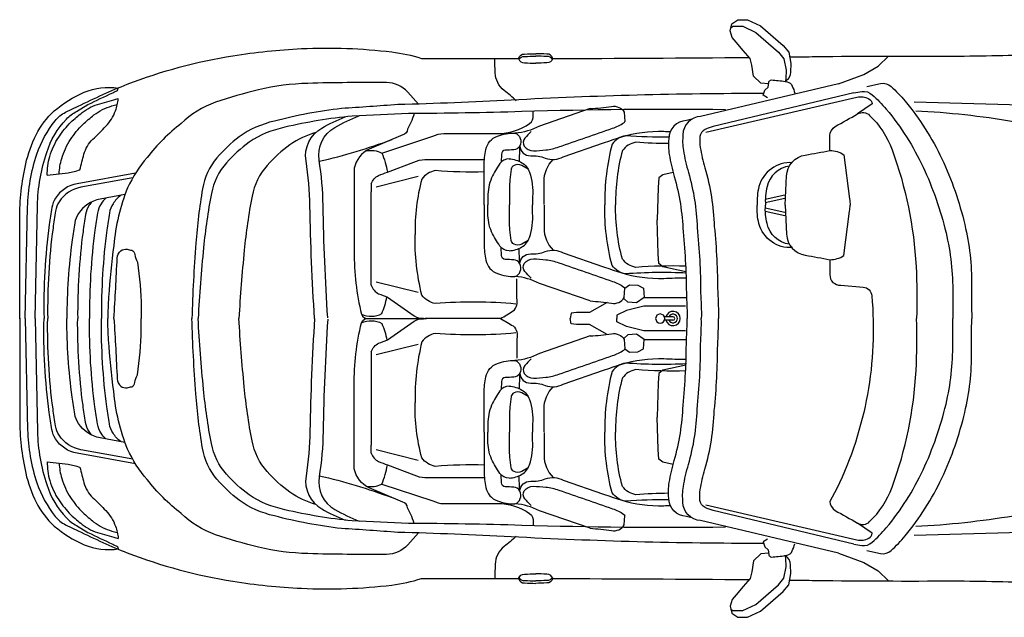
# Model space of a CAD drawing. Extents: x 149 to 250, y -977 to -912.
# Tile 119 of 156: x 200.28 to 203.6, y -927.62 to -925.61. Entities that reach past the tile are written whole.
import ezdxf

# ---------------------------------------------------------------- set-up
doc = ezdxf.new("R2010")
doc.units = 0
doc.header["$MEASUREMENT"] = 0
doc.layers.add('BOXTER', color=7, linetype='CONTINUOUS')
doc.layers.add('CARRERA911', color=7, linetype='CONTINUOUS')

# ---------------------------------------------------------------- blocks, each defined once
blk = doc.blocks.new('CAR1_TOP')
at = {"layer": 'BOXTER'}
for p, q in [((-1.8826, 0.7687), (-1.8798, 0.7766)), ((-0.5895, 0.5542), (-0.5899, 0.5278)), ((-0.8696, 0.4785), (-1.011, 0.4432)), ((-0.0589, 0.4742), (-0.0616, 0.4416)), ((-0.0453, 0.485), (-0.0589, 0.4742)), ((-0.0111, 0.4925), (-0.0453, 0.485)), ((-1.0274, 0.4539), (-1.0278, 0.4275)), ((-0.0616, 0.4416), (-0.0643, 0.3331)), ((-1.0278, 0.1391), (-1.0278, 0.4275)), ((-0.635, 0.411), (-0.635, 0.3836)), ((-0.5624, 0.411), (-0.5624, 0.3836)), ((-0.4841, 0.411), (-0.4841, 0.3836)), ((0.2992, 0.4031), (0.3653, 0.4178)), ((0.2992, 0.3918), (0.3653, 0.4065)), ((-0.635, 0.3562), (-0.635, 0.3836)), ((-0.5624, 0.3562), (-0.5624, 0.3836)), ((-0.4841, 0.3562), (-0.4841, 0.3836)), ((0.2992, 0.3734), (0.3653, 0.3587)), ((-0.0616, 0.2187), (-0.0643, 0.3331)), ((0.2992, 0.3621), (0.3653, 0.3474)), ((-0.5895, 0.213), (-0.5899, 0.2394)), ((-0.0589, 0.186), (-0.0616, 0.2187)), ((-0.0453, 0.1752), (-0.0589, 0.186)), ((0.0318, 0.1584), (-0.0453, 0.1752)), ((-1.0274, 0.1127), (-1.0278, 0.1391)), ((-0.8696, 0.0881), (-1.011, 0.1234)), ((-0.5925, 0.0007), (-0.846, 0.0007)), ((-0.0115, 0.0064), (-0.0405, 0.0064)), ((-0.0115, -0.005), (-0.0405, -0.005)), ((-0.8696, -0.0866), (-1.011, -0.122)), ((-1.0274, -0.1112), (-1.0278, -0.1377)), ((-1.0278, -0.1377), (-1.0278, -0.426)), ((0.0318, -0.157), (-0.0453, -0.1737)), ((-0.0589, -0.1846), (-0.0616, -0.2172)), ((-0.0453, -0.1737), (-0.0589, -0.1846)), ((-0.5895, -0.2115), (-0.5899, -0.2379)), ((-0.0616, -0.2172), (-0.0643, -0.3316)), ((-0.635, -0.3547), (-0.635, -0.3821)), ((-0.5624, -0.3547), (-0.5624, -0.3821)), ((-0.4841, -0.3547), (-0.4841, -0.3821)), ((-0.0616, -0.4401), (-0.0643, -0.3316)), ((-0.635, -0.4095), (-0.635, -0.3821)), ((-0.5624, -0.4095), (-0.5624, -0.3821)), ((-0.4841, -0.4095), (-0.4841, -0.3821)), ((-1.0274, -0.4524), (-1.0278, -0.426)), ((-0.8696, -0.477), (-1.011, -0.4417)), ((-0.0589, -0.4727), (-0.0616, -0.4401)), ((-0.0453, -0.4836), (-0.0589, -0.4727)), ((-0.0111, -0.491), (-0.0453, -0.4836)), ((-0.5895, -0.5527), (-0.5899, -0.5263)), ((-1.8826, -0.7673), (-1.8798, -0.7751))]:
    blk.add_line(p, q, dxfattribs=at)
for points in [[(0.3105, 0.791), (0.2848, 0.7932), (0.2599, 0.8168), (0.2537, 0.8541), (0.2487, 0.8765), (0.2251, 0.9039), (0.2014, 0.9313), (0.1877, 0.9475), (0.1815, 0.9698), (0.1865, 0.9935), (0.2064, 1.0072), (0.24, 1.0072), (0.2836, 0.986), (0.3595, 0.9201), (0.3782, 0.8977), (0.3857, 0.8591), (0.3844, 0.8305, -0.22161), (0.3679, 0.7988, -0.22161)], [(0.1837, 0.9803), (0.1902, 0.9848), (0.2238, 0.9848), (0.2674, 0.9636), (0.3434, 0.8977), (0.362, 0.8753), (0.3695, 0.8367), (0.3683, 0.8081, -0.062527), (0.3665, 0.7977, -0.062527)], [(-2.1927, 0.0007), (-2.1849, 0.3752, -0.076537), (-2.1534, 0.5545, -0.086757), (-2.092, 0.667, -0.10675), (-2.0573, 0.6954), (-2.0148, 0.7158, -0.003982), (-1.9314, 0.7551, -0.016266), (-1.8495, 0.7897, -0.052049), (-1.4937, 0.8857, -0.02824), (-1.2625, 0.9096, -0.041393), (-0.9586, 0.8986, -0.048157), (-0.8579, 0.8766), (-0.5317, 0.8766)], [(-0.5392, 0.7338, 0.024615), (-0.58, 0.7688, -0.223398), (-0.6103, 0.8284, 0.00021), (-0.6118, 0.8766, 0.00021)], [(-0.5317, 0.8766, -0.3707), (-0.511, 0.8914, 0.000614), (-0.4739, 0.8927)], [(-0.5317, 0.8766, 0.370699), (-0.511, 0.8619, -0.000614), (-0.4739, 0.8606)], [(-0.5302, 0.8726, -0.309042), (-0.511, 0.8833, 0.000614), (-0.4739, 0.8847)], [(-0.4161, 0.8766, 0.3707), (-0.4367, 0.8914, -0.000614), (-0.4739, 0.8927)], [(-0.4176, 0.8726, 0.309042), (-0.4367, 0.8833, -0.000614), (-0.4739, 0.8847)], [(-0.4161, 0.8766, -0.3707), (-0.4367, 0.8619, 0.000614), (-0.4739, 0.8606)], [(-0.4161, 0.8766, 0.002126), (0.2454, 0.8803)], [(0.3813, 0.8818, 0.000281), (0.4686, 0.8829, -0.004665), (0.9327, 0.8844, 0.006938), (1.2287, 0.8907, -0.055982), (1.4539, 0.8734, -0.021498), (1.594, 0.8404, -0.021353), (1.7042, 0.8042, -0.022762), (1.8875, 0.7255, -0.203444), (2.1378, 0.4392, -0.07526), (2.2116, 0.0007, -0.07526)], [(0.3068, 0.7441), (0.2925, 0.7529), (0.298, 0.7694), (0.309, 0.7803), (0.3112, 0.7957, -0.504918), (0.3255, 0.8033, -0.045684), (0.3726, 0.7979, -0.242065), (0.3902, 0.7836, -0.032414), (0.399, 0.7595, -0.143073)], [(-2.2116, -0.0007), (-2.2116, 0.3375, -0.055426), (-2.1912, 0.5216, -0.059428), (-2.1565, 0.6195, -0.097452), (-2.0951, 0.6997, -0.082707), (-1.9944, 0.7626, -0.136156), (-1.8794, 0.7768, 0.047635)], [(-2.1598, 0.0007), (-2.1518, 0.3809, -0.076537), (-2.1203, 0.5602, -0.119374), (-2.054, 0.6723, -0.071149), (-2.0208, 0.6984), (-1.9818, 0.7215, -0.003982), (-1.8983, 0.7608, -0.005807), (-1.8824, 0.7689, -0.004362)], [(-0.8684, 0.7231), (-0.905, 0.7634, 0.209375), (-0.976, 0.7952, 0.008786), (-1.2407, 0.7928, 0.052376), (-1.4073, 0.7707, 0.022093), (-1.5519, 0.7291, 0.108048), (-1.6677, 0.6576, 0.061356), (-1.7823, 0.543, 0.068655), (-1.8483, 0.4409, 0.073523), (-1.895, 0.2468, 0.014318), (-1.9121, 0.0729, 0.013039), (-1.9153, 0.0007, 0.013039)], [(0.5454, 0.7913), (0.0815, 0.681), (0.0815, 0.681, 0.407429), (0.0222, 0.6198, 0.069501), (0.0236, 0.5669, 0.029071), (0.0406, 0.4926, -0.062231), (0.0701, 0.3068, -0.024249), (0.0816, 0.0868, -0.020658), (0.084, 0.0007, -0.020658)], [(0.5972, 0.7612), (0.6246, 0.7651, -0.220404), (0.6596, 0.7545, -0.037374), (0.7069, 0.7057, -0.064028), (0.8307, 0.5109, -0.05126), (0.908, 0.2894, -0.061449), (0.9307, 0.0853, 0.008235), (0.9311, 0.0007, 0.008235)], [(0.6417, 0.7826), (0.6879, 0.7926, -0.220404), (0.7229, 0.782, -0.037374), (0.7702, 0.7332, -0.064028), (0.894, 0.5384, -0.05126), (0.9713, 0.3169, -0.061449), (0.994, 0.1128, 0.010916), (0.9951, 0.0007, 0.008235)], [(-2.1189, 0.4832), (-2.0489, 0.4919, 0.060338), (-2.0089, 0.5019, -0.005591), (-1.9952, 0.5543, -0.137482), (-1.9652, 0.6043, 0.014112), (-1.9214, 0.648, 0.101805), (-1.889, 0.7004, 0.064537), (-1.8797, 0.7414, 0.064537)], [(-2.1189, 0.4832, -0.075551), (-2.1101, 0.5468, -0.072826), (-2.0801, 0.6118, -0.056103), (-2.0389, 0.6617, -0.027417), (-2.0014, 0.6941, -0.098085), (-1.9414, 0.7241, 0.002459), (-1.8797, 0.7414, 0.002459)], [(0.2919, 0.7585, 0.013204), (-0.5567, 0.7361, -0.006823), (-0.938, 0.7211, -0.002349), (-1.1276, 0.708, 0.035892), (-1.3539, 0.6656, 0.099022), (-1.4726, 0.6128, 0.0549), (-1.5474, 0.5418, 0.134174), (-1.596, 0.4372, 0.023136), (-1.6184, 0.2542, 0.011713), (-1.6317, 0.0007, 0.011713)], [(0.5972, 0.7612), (0.1244, 0.6474, 0.053281), (0.0964, 0.6374, 0.257952), (0.0794, 0.6134, 0.069501), (0.0804, 0.5765, 0.029071), (0.0959, 0.5086, -0.06163), (0.1276, 0.3106, -0.023841), (0.1391, 0.0889, -0.020054), (0.1416, 0.0007, -0.020054)], [(0.0991, 0.6285), (0.6082, 0.7461, -0.184919), (0.648, 0.7406, -0.243778), (0.6592, 0.7239), (0.6105, 0.69)], [(0.8003, 0.7307), (1.2032, 0.7194, -0.03271), (1.3238, 0.7081, 0.00658), (1.529, 0.678, -0.040733), (1.6156, 0.6592, -0.249875)], [(-2.0787, 0.4882, -0.060664), (-2.0701, 0.5392, -0.072826), (-2.0401, 0.6041, -0.056103), (-1.9989, 0.654, -0.027417), (-1.9614, 0.6865, -0.098085), (-1.9014, 0.7165, 0.000743), (-1.8828, 0.7216)], [(0.1655, 0.7038, 0.010667), (-0.5203, 0.6974, -0.006823), (-0.9019, 0.691, -0.002349), (-1.0917, 0.6821, 0.035892), (-1.3189, 0.6447, 0.099022), (-1.4388, 0.5945, 0.0549), (-1.5151, 0.5252, 0.134174), (-1.566, 0.4217, 0.023136), (-1.5925, 0.2392, 0.011039), (-1.6106, 0.0007, 0.011039)], [(-0.6019, 0.6237, 0.154428), (-0.4944, 0.6578, 0.279563), (-0.4819, 0.6864, -0.0411), (-0.4825, 0.6986, -0.0411)], [(-0.2909, 0.7075), (-0.4613, 0.6488, -0.113823), (-0.5436, 0.6253, -0.467977), (-0.5278, 0.5822, 0.412278), (-0.4906, 0.549, -0.105935), (-0.4417, 0.5412, 0.220468), (-0.381, 0.5451), (-0.2459, 0.592, -0.006488), (-0.1871, 0.6116, -0.087388), (-0.0422, 0.6312, 0.002401), (-0.0207, 0.6304, 0.002401)], [(-0.2909, 0.7075, 0.024834), (-0.2185, 0.7153, -0.300381), (-0.1754, 0.6957), (-0.1734, 0.6644)], [(0.8059, 0.7006, -0.028311), (1.1354, 0.6648, 0.046105), (1.7625, 0.4522, 0.219439), (1.8284, 0.4654, -0.325452)], [(-1.2186, 0.0007, -0.011415), (-1.2341, 0.3796, 0.034437), (-1.2473, 0.5318, -0.311257), (-1.1943, 0.6422, -0.036685), (-1.1159, 0.6797, -0.193774)], [(-1.1744, 0.0029, -0.011415), (-1.1899, 0.3818, 0.034437), (-1.2031, 0.534, -0.311257), (-1.1501, 0.6444, -0.038052), (-1.0687, 0.6831, -0.193774)], [(-0.8832, 0.6913, -0.045215), (-0.8947, 0.6605), (-0.9054, 0.638, -0.345557), (-0.9217, 0.6192), (-1.0342, 0.5715, 0.230283), (-1.0852, 0.5071), (-1.0852, 0.2255, 0.05775), (-1.0608, 0.0148, 0.221944), (-0.992, 0.0171, 0.049345), (-0.9749, 0.0731, 0.049345)], [(-0.4896, 0.6307, 0.013286), (-0.5104, 0.6082, 0.337789), (-0.5121, 0.5816, 0.259224), (-0.4813, 0.5656, 0.021299), (-0.4399, 0.5686, 0.055963), (-0.396, 0.5786, -0.002113), (-0.2147, 0.6414, 0.070451), (-0.1774, 0.6603, 0.094491), (-0.1734, 0.6644, 0.27987)], [(0.0516, 0.6722), (0.0336, 0.6674), (0.0336, 0.6674, 0.407429), (-0.0257, 0.6062, 0.069501), (-0.0242, 0.5533, 0.029071), (-0.0073, 0.4789, -0.062231), (0.0223, 0.2931, -0.024249), (0.0337, 0.0732, -0.017381), (0.0363, 0.0007, -0.017381)], [(0.3659, 0.3826), (0.371, 0.4809, -0.352581), (0.434, 0.5514, 0.008047), (0.5172, 0.5665), (0.5172, 0.6169, -0.270521), (0.5348, 0.6472, 0.000614), (0.6105, 0.69, -0.331797), (0.6508, 0.685, -0.11427), (0.7265, 0.5691, -0.074246), (0.8072, 0.176, -0.021686), (0.8091, 0.0007, -0.021686)], [(-1.214, 0.6277, 0.073848), (-1.3018, 0.5857, 0.0549), (-1.3781, 0.5164, 0.134174), (-1.429, 0.4129, 0.023136), (-1.4555, 0.2304, 0.010631), (-1.4732, 0.0007, 0.010631)], [(-1.2026, 0.5305, 0.033935), (-0.9576, 0.6039, 0.033935)], [(-0.992, 0.5581), (-0.8206, 0.6148, -0.12452), (-0.783, 0.6237)], [(-0.6473, 0.3836), (-0.6473, 0.5157, -0.053938), (-0.6414, 0.5705, -0.254764), (-0.6029, 0.6149, -0.092411), (-0.5436, 0.6253)], [(-0.1712, 0.6163, 0.195218), (-0.2165, 0.5881, 0.070006), (-0.2409, 0.3836, 0.070006)], [(-0.0254, 0.6117, -0.022542), (-0.1712, 0.6163)], [(-1.0451, 0.5653, -0.169354), (-0.992, 0.5581, -0.056224), (-0.9734, 0.4941, -0.056224)], [(-0.5278, 0.5822, -0.326686), (-0.548, 0.569, -0.023531), (-0.5762, 0.5675, 0.359), (-0.5895, 0.5542)], [(-0.1365, 0.5943, 0.195218), (-0.1818, 0.5661, 0.070126), (-0.2046, 0.3836, 0.070126)], [(-0.0268, 0.5896, -0.016969), (-0.1365, 0.5943)], [(0.5172, 0.5665, -0.146365), (0.5642, 0.5525), (0.5835, 0.4034, -0.020696), (0.5853, 0.3826, -0.020696)], [(-0.9734, 0.4941), (-0.8844, 0.527, -0.12452), (-0.8467, 0.536)], [(-0.5632, 0.5385, 0.242282), (-0.5946, 0.5223, 0.047081), (-0.6222, 0.4747, 0.10256), (-0.635, 0.411, 2.072365)], [(-0.5632, 0.5385, -0.117989), (-0.5203, 0.5252, -0.175982), (-0.4946, 0.4938, -0.098855), (-0.4841, 0.411, 1.01209)], [(-0.4457, 0.3842), (-0.4457, 0.4621, -0.199641), (-0.4148, 0.5363, 0.141935)], [(-0.812, 0.4987, 0.195218), (-0.8573, 0.4705, 0.071933), (-0.88, 0.2833, 0.070126)], [(-0.6473, 0.4944, -0.02547), (-0.812, 0.4987)], [(-0.4994, 0.504), (-0.5208, 0.5156, 0.238178), (-0.5468, 0.5163, 0.252188), (-0.5564, 0.5033, 0.013169), (-0.5605, 0.4678, 0.027186), (-0.5624, 0.411, 0.027186)], [(0.3909, 0.5256, 0.358011), (0.2781, 0.4448, 0.087142), (0.2726, 0.3826)], [(0.3807, 0.5142, 0.316561), (0.3056, 0.4448, 0.087142), (0.3001, 0.3826)], [(-1.8213, 0.4903), (-2.0181, 0.4547, 0.207319), (-2.0913, 0.406, 0.101931), (-2.1035, 0.3746, 0.00876), (-2.1122, 0.3172, 0.038849), (-2.1297, 0.0007, 0.03739)], [(-1.8309, 0.4743), (-2.0053, 0.4428, 0.207319), (-2.0785, 0.3941, 0.101931), (-2.0907, 0.3627, 0.00876), (-2.0994, 0.3053, 0.03739), (-2.1172, 0.0007, 0.03739)], [(-1.0274, 0.4539, -0.234479), (-1.0027, 0.4823, -0.003885), (-0.9734, 0.4941, -0.003885)], [(-1.8571, 0.4179), (-1.9408, 0.4028, 0.207319), (-2.014, 0.354, 0.101931), (-2.0262, 0.3227, 0.00876), (-2.035, 0.2652, 0.032481), (-2.053, 0.0007)], [(-1.9217, 0.4062, 0.056082), (-1.9374, 0.3871, 0.101931), (-1.9496, 0.3558, 0.00876), (-1.9583, 0.2983, 0.036536), (-1.9761, 0.0007, 0.036536)], [(-1.8708, 0.4154, 0.088206), (-1.8972, 0.3871, 0.101931), (-1.9094, 0.3558, 0.00876), (-1.9181, 0.2983, 0.036536), (-1.936, 0.0007, 0.036536)], [(-1.9684, 0.3939, 0.0341), (-1.9774, 0.3819, 0.101931), (-1.9896, 0.3505, 0.00876), (-1.9984, 0.2931, 0.035895), (-2.0163, 0.0007, 0.035895)], [(-0.6473, 0.3836), (-0.6473, 0.2515, 0.053938), (-0.6414, 0.1967, 0.254764), (-0.6029, 0.1523, 0.092411), (-0.5436, 0.1419)], [(-0.4457, 0.383), (-0.4457, 0.305, 0.199641), (-0.4148, 0.2309, -0.141935)], [(-0.1712, 0.1508, -0.195218), (-0.2165, 0.179, -0.070006), (-0.2409, 0.3836, -0.070006)], [(-0.1365, 0.1729, -0.195218), (-0.1818, 0.2011, -0.070126), (-0.2046, 0.3836, -0.070126)], [(0.3909, 0.2396, -0.358011), (0.2781, 0.3204, -0.087142), (0.2726, 0.3826)], [(0.3807, 0.251, -0.316561), (0.3056, 0.3204, -0.087142), (0.3001, 0.3826)], [(0.3659, 0.3826), (0.371, 0.2843, 0.352581), (0.434, 0.2138, -0.008047), (0.5172, 0.1987), (0.5172, 0.1483)], [(0.5172, 0.1987, 0.146365), (0.5642, 0.2127), (0.5835, 0.3618, 0.020696), (0.5853, 0.3826, 0.020696)], [(-0.5632, 0.2287, -0.242282), (-0.5946, 0.2449, -0.047081), (-0.6222, 0.2924, -0.10256), (-0.635, 0.3562, -2.072365)], [(-0.5632, 0.2287, 0.117989), (-0.5203, 0.242, 0.175982), (-0.4946, 0.2734, 0.098855), (-0.4841, 0.3562, -1.01209)], [(-0.4994, 0.2631), (-0.5208, 0.2516, -0.238178), (-0.5468, 0.2509, -0.252188), (-0.5564, 0.2639, -0.013169), (-0.5605, 0.2994, -0.027186), (-0.5624, 0.3562, -0.027186)], [(-0.812, 0.0513, -0.195218), (-0.8573, 0.0796, -0.066177), (-0.88, 0.2833, -0.070126)], [(-1.8943, 0.0007, 0.004647), (-1.8833, 0.2043, -0.212789), (-1.8711, 0.2286, -0.225042), (-1.8502, 0.2339, -0.010282), (-1.8345, 0.2304, -0.358153), (-1.8241, 0.2164, 0.030605), (-1.8154, 0.1903), (-1.8101, 0.152, -0.044318), (-1.803, 0.0007, -0.044318)], [(-0.5278, 0.1849, 0.326686), (-0.548, 0.1982, 0.023531), (-0.5762, 0.1996, -0.359), (-0.5895, 0.213)], [(-0.2909, 0.0597), (-0.4613, 0.1184, 0.113823), (-0.5436, 0.1419, 0.467977), (-0.5278, 0.1849, -0.412278), (-0.4906, 0.2182, 0.105935), (-0.4417, 0.226, -0.220468), (-0.381, 0.2221), (-0.2459, 0.1751, 0.006488), (-0.1871, 0.1556, 0.087388), (-0.0422, 0.136, -0.008359), (0.0326, 0.1377, -0.008359)], [(-0.4896, 0.1364, -0.013286), (-0.5104, 0.1589, -0.337789), (-0.5121, 0.1856, -0.259224), (-0.4813, 0.2016, -0.021299), (-0.4399, 0.1986, -0.055963), (-0.396, 0.1885, 0.002113), (-0.2147, 0.1258, -0.070451), (-0.1774, 0.1068, -0.094491), (-0.1734, 0.1027, -0.27987)], [(0.031, 0.1771, 0.025901), (-0.1365, 0.1729)], [(-0.5925, 0.0007, 0.007409), (-0.5495, 0.026, 0.250325), (-0.5368, 0.0692), (-0.5368, 0.134)], [(0.0342, 0.1536, 0.031761), (-0.1712, 0.1508, 0.031761)], [(0.5172, 0.1483, 0.460181), (0.5537, 0.1134), (0.6289, 0.1066, -0.361883), (0.658, 0.0775, -0.136022), (0.5405, -0.5718, -0.015575)], [(-1.0274, 0.1127, 0.234479), (-1.0027, 0.0843, 0.003885), (-0.9734, 0.0725, 0.003885)], [(-0.2909, 0.0597, -0.024834), (-0.2185, 0.0519, 0.300381), (-0.1754, 0.0714), (-0.1734, 0.1027), (-0.1578, 0.1145), (-0.1303, 0.1125), (-0.1108, 0.1027), (-0.1088, 0.0714), (-0.1343, 0.0538), (-0.1636, 0.0558), (-0.1754, 0.0675)], [(-0.9734, 0.0725), (-0.8836, 0.0092, 0.137248), (-0.846, 0.0007)], [(-0.5405, 0.0495, 0.042022), (-0.812, 0.0513)], [(-2.2116, 0.0022), (-2.2116, -0.3361, 0.055426), (-2.1912, -0.5201, 0.059428), (-2.1565, -0.618, 0.097452), (-2.0951, -0.6982, 0.082707), (-1.9944, -0.7612, 0.136156), (-1.8794, -0.7753, -0.047635)], [(-2.1927, 0.0007), (-2.1849, -0.3737, 0.076537), (-2.1534, -0.5531, 0.086757), (-2.092, -0.6656, 0.10675), (-2.0573, -0.6939), (-2.0148, -0.7143, 0.003982), (-1.9314, -0.7537, 0.016266), (-1.8495, -0.7883, 0.052049), (-1.4937, -0.8843, 0.02824), (-1.2625, -0.9081, 0.041393), (-0.9586, -0.8971, 0.048157), (-0.8579, -0.8751), (-0.5317, -0.8751)], [(-2.1598, 0.0007), (-2.1518, -0.3794, 0.076537), (-2.1203, -0.5588, 0.119374), (-2.054, -0.6708, 0.071149), (-2.0208, -0.697), (-1.9818, -0.72, 0.003982), (-1.8983, -0.7594, 0.005807), (-1.8824, -0.7675, 0.004362)], [(-1.8213, -0.4888), (-2.0181, -0.4533, -0.207319), (-2.0913, -0.4045, -0.101931), (-2.1035, -0.3732, -0.00876), (-2.1122, -0.3157, -0.038849), (-2.1297, 0.0007, -0.03739)], [(-1.8309, -0.4729), (-2.0053, -0.4414, -0.207319), (-2.0785, -0.3926, -0.101931), (-2.0907, -0.3613, -0.00876), (-2.0994, -0.3038, -0.03739), (-2.1172, 0.0007, -0.03739)], [(-1.8571, -0.4164), (-1.9408, -0.4013, -0.207319), (-2.014, -0.3526, -0.101931), (-2.0262, -0.3212, -0.00876), (-2.035, -0.2637, -0.032481), (-2.053, 0.0007)], [(-1.9684, -0.3925, -0.0341), (-1.9774, -0.3804, -0.101931), (-1.9896, -0.3491, -0.00876), (-1.9984, -0.2916, -0.035895), (-2.0163, 0.0007, -0.035895)], [(-1.9217, -0.4048, -0.056082), (-1.9374, -0.3856, -0.101931), (-1.9496, -0.3543, -0.00876), (-1.9583, -0.2968, -0.036536), (-1.9761, 0.0007, -0.036536)], [(-1.8708, -0.414, -0.088206), (-1.8972, -0.3856, -0.101931), (-1.9094, -0.3543, -0.00876), (-1.9181, -0.2968, -0.036536), (-1.936, 0.0007, -0.036536)], [(-0.8684, -0.7216), (-0.905, -0.7619, -0.209375), (-0.976, -0.7938, -0.008786), (-1.2407, -0.7913, -0.052376), (-1.4073, -0.7693, -0.022093), (-1.5519, -0.7276, -0.108048), (-1.6677, -0.6561, -0.061356), (-1.7823, -0.5416, -0.068655), (-1.8483, -0.4394, -0.073523), (-1.895, -0.2453, -0.014318), (-1.9121, -0.0715, -0.013039), (-1.9153, 0.0007, -0.013039)], [(-1.8943, 0.0007, -0.004647), (-1.8833, -0.2028, 0.212789), (-1.8711, -0.2272, 0.225042), (-1.8502, -0.2324, 0.010282), (-1.8345, -0.2289, 0.358153), (-1.8241, -0.215, -0.030605), (-1.8154, -0.1889), (-1.8101, -0.1506, 0.044318), (-1.803, 0.0007, 0.044318)], [(0.2919, -0.757, -0.013204), (-0.5567, -0.7346, 0.006823), (-0.938, -0.7197, 0.002349), (-1.1276, -0.7066, -0.035892), (-1.3539, -0.6642, -0.099022), (-1.4726, -0.6113, -0.0549), (-1.5474, -0.5404, -0.134174), (-1.596, -0.4358, -0.023136), (-1.6184, -0.2527, -0.011713), (-1.6317, 0.0007, -0.011713)], [(0.1655, -0.7023, -0.010667), (-0.5203, -0.696, 0.006823), (-0.9019, -0.6895, 0.002349), (-1.0917, -0.6806, -0.035892), (-1.3189, -0.6433, -0.099022), (-1.4388, -0.5931, -0.0549), (-1.5151, -0.5238, -0.134174), (-1.566, -0.4203, -0.023136), (-1.5925, -0.2378, -0.011039), (-1.6106, 0.0007, -0.011039)], [(-1.214, -0.6263, -0.073848), (-1.3018, -0.5842, -0.0549), (-1.3781, -0.5149, -0.134174), (-1.429, -0.4115, -0.023136), (-1.4555, -0.2289, -0.010631), (-1.4732, 0.0007, -0.010631)], [(-1.2186, 0.0007, 0.011415), (-1.2341, -0.3781, -0.034437), (-1.2473, -0.5304, 0.311257), (-1.1943, -0.6407, 0.036685), (-1.1159, -0.6782, 0.193774)], [(-1.0608, 0.0148, 0.353184), (-1.036, 0.0007)], [(-1.0608, -0.0134, -0.353184), (-1.036, 0.0007)], [(-1.036, 0.0007), (-0.8827, 0.0007, -0.060517), (-0.8414, 0.0007)], [(-0.9974, 0.0007), (-0.8827, 0.0007, 0.060517), (-0.8414, 0.0007)], [(-0.9734, -0.071), (-0.8836, -0.0077, -0.137248), (-0.846, 0.0007)], [(-0.5925, 0.0007, -0.007409), (-0.5495, -0.0245, -0.250325), (-0.5368, -0.0678), (-0.5368, -0.1325)], [(0.0516, -0.6708), (0.0336, -0.6659), (0.0336, -0.6659, -0.407429), (-0.0257, -0.6047, -0.069501), (-0.0242, -0.5518, -0.029071), (-0.0073, -0.4774, 0.062231), (0.0223, -0.2916, 0.024249), (0.0337, -0.0717, 0.017381), (0.0363, 0.0007, 0.017381)], [(0.5454, -0.7898), (0.0815, -0.6796), (0.0815, -0.6796, -0.407429), (0.0222, -0.6184, -0.069501), (0.0236, -0.5655, -0.029071), (0.0406, -0.4911, 0.062231), (0.0701, -0.3053, 0.024249), (0.0816, -0.0854, 0.020658), (0.084, 0.0007, 0.020658)], [(0.5972, -0.7598), (0.1244, -0.6459, -0.053281), (0.0964, -0.6359, -0.257952), (0.0794, -0.6119, -0.069501), (0.0804, -0.575, -0.029071), (0.0959, -0.5071, 0.06163), (0.1276, -0.3092, 0.023841), (0.1391, -0.0875, 0.020054), (0.1416, 0.0007, 0.020054)], [(0.3813, -0.8803, -0.000281), (0.4686, -0.8814, 0.004665), (0.9327, -0.883, -0.006938), (1.2287, -0.8893, 0.055982), (1.4539, -0.872, 0.021498), (1.594, -0.8389, 0.021353), (1.7042, -0.8027, 0.022762), (1.8875, -0.7241, 0.203444), (2.1378, -0.4377, 0.07526), (2.2116, 0.0007, 0.07526)], [(0.5405, -0.5718), (0.5172, -0.6155, 0.270521), (0.5348, -0.6457, -0.000614), (0.6105, -0.6885, 0.331797), (0.6508, -0.6835, 0.11427), (0.7265, -0.5676, 0.074246), (0.8072, -0.1745, 0.021686), (0.8091, 0.0007)], [(0.5972, -0.7598), (0.6246, -0.7637, 0.220404), (0.6596, -0.7531, 0.037374), (0.7069, -0.7042, 0.064028), (0.8307, -0.5094, 0.05126), (0.908, -0.2879, 0.061449), (0.9307, -0.0838, -0.008235), (0.9311, 0.0007, -0.008235)], [(0.6417, -0.7811), (0.6879, -0.7912, 0.220404), (0.7229, -0.7806, 0.037374), (0.7702, -0.7317, 0.064028), (0.894, -0.5369, 0.05126), (0.9713, -0.3154, 0.061449), (0.994, -0.1113, -0.010916), (0.9951, 0.0007, -0.008235)], [(-1.1744, -0.0015, 0.011415), (-1.1899, -0.3803, -0.034437), (-1.2031, -0.5326, 0.311257), (-1.1501, -0.6429, 0.038052), (-1.0687, -0.6816, 0.193774)], [(-0.8832, -0.6898, 0.045215), (-0.8947, -0.6591), (-0.9054, -0.6365, 0.345557), (-0.9217, -0.6177), (-1.0342, -0.57, -0.230283), (-1.0852, -0.5057), (-1.0852, -0.224, -0.05775), (-1.0608, -0.0134, -0.221944), (-0.992, -0.0156, -0.049345), (-0.9749, -0.0716, -0.049345)], [(-0.812, -0.0499, 0.195218), (-0.8573, -0.0781, 0.066177), (-0.88, -0.2818, 0.070126)], [(-0.5405, -0.048, -0.042022), (-0.812, -0.0499)], [(-0.2909, -0.0582), (-0.4613, -0.1169, -0.113823), (-0.5436, -0.1404, -0.467977), (-0.5278, -0.1835, 0.412278), (-0.4906, -0.2167, -0.105935), (-0.4417, -0.2245, 0.220468), (-0.381, -0.2206), (-0.2459, -0.1737, -0.006488), (-0.1871, -0.1541, -0.087388), (-0.0422, -0.1345, 0.008359), (0.0326, -0.1363, 0.008359)], [(-0.2909, -0.0582, 0.024834), (-0.2185, -0.0504, -0.300381), (-0.1754, -0.07), (-0.1734, -0.1013), (-0.1578, -0.113), (-0.1303, -0.1111), (-0.1108, -0.1013), (-0.1088, -0.07), (-0.1343, -0.0524), (-0.1636, -0.0543), (-0.1754, -0.066)], [(-1.0274, -0.1112, -0.234479), (-1.0027, -0.0829, -0.003885), (-0.9734, -0.071, -0.003885)], [(-0.4896, -0.135, 0.013286), (-0.5104, -0.1575, 0.337789), (-0.5121, -0.1841, 0.259224), (-0.4813, -0.2001, 0.021299), (-0.4399, -0.1971, 0.055963), (-0.396, -0.1871, -0.002113), (-0.2147, -0.1243, 0.070451), (-0.1774, -0.1054, 0.094491), (-0.1734, -0.1013, 0.27987)], [(-0.6473, -0.3821), (-0.6473, -0.25, -0.053938), (-0.6414, -0.1952, -0.254764), (-0.6029, -0.1508, -0.092411), (-0.5436, -0.1404)], [(-0.1712, -0.1494, 0.195218), (-0.2165, -0.1776, 0.070006), (-0.2409, -0.3821, 0.070006)], [(0.0342, -0.1521, -0.031761), (-0.1712, -0.1494, -0.031761)], [(-0.5278, -0.1835, -0.326686), (-0.548, -0.1967, -0.023531), (-0.5762, -0.1982, 0.359), (-0.5895, -0.2115)], [(-0.1365, -0.1714, 0.195218), (-0.1818, -0.1996, 0.070126), (-0.2046, -0.3821, 0.070126)], [(0.031, -0.1757, -0.025901), (-0.1365, -0.1714)], [(-0.5632, -0.2272, 0.242282), (-0.5946, -0.2434, 0.047081), (-0.6222, -0.291, 0.10256), (-0.635, -0.3547, 2.072365)], [(-0.5632, -0.2272, -0.117989), (-0.5203, -0.2405, -0.175982), (-0.4946, -0.2719, -0.098855), (-0.4841, -0.3547, 1.01209)], [(-0.4457, -0.3815), (-0.4457, -0.3036, -0.199641), (-0.4148, -0.2294, 0.141935)], [(-0.4994, -0.2617), (-0.5208, -0.2501, 0.238178), (-0.5468, -0.2494, 0.252188), (-0.5564, -0.2624, 0.013169), (-0.5605, -0.2979, 0.027186), (-0.5624, -0.3547, 0.027186)], [(-0.812, -0.4973, -0.195218), (-0.8573, -0.469, -0.071933), (-0.88, -0.2818, -0.070126)], [(-0.6473, -0.3821), (-0.6473, -0.5142, 0.053938), (-0.6414, -0.569, 0.254764), (-0.6029, -0.6134, 0.092411), (-0.5436, -0.6238)], [(-0.4457, -0.3827), (-0.4457, -0.4607, 0.199641), (-0.4148, -0.5348, -0.141935)], [(-0.1712, -0.6149, -0.195218), (-0.2165, -0.5867, -0.070006), (-0.2409, -0.3821, -0.070006)], [(-0.1365, -0.5928, -0.195218), (-0.1818, -0.5646, -0.070126), (-0.2046, -0.3821, -0.070126)], [(-0.5632, -0.537, -0.242282), (-0.5946, -0.5209, -0.047081), (-0.6222, -0.4733, -0.10256), (-0.635, -0.4095, -2.072365)], [(-0.5632, -0.537, 0.117989), (-0.5203, -0.5237, 0.175982), (-0.4946, -0.4923, 0.098855), (-0.4841, -0.4095, -1.01209)], [(-0.4994, -0.5026), (-0.5208, -0.5141, -0.238178), (-0.5468, -0.5148, -0.252188), (-0.5564, -0.5018, -0.013169), (-0.5605, -0.4663, -0.027186), (-0.5624, -0.4095, -0.027186)], [(-1.0274, -0.4524, 0.234479), (-1.0027, -0.4808, 0.003885), (-0.9734, -0.4926, 0.003885)], [(0.8059, -0.6991, 0.028311), (1.1354, -0.6634, -0.046105), (1.7625, -0.4507, -0.219439), (1.8284, -0.4639, 0.325452)], [(-2.1189, -0.4817, 0.075551), (-2.1101, -0.5454, 0.072826), (-2.0801, -0.6103, 0.056103), (-2.0389, -0.6602, 0.027417), (-2.0014, -0.6927, 0.098085), (-1.9414, -0.7226, -0.002459), (-1.8797, -0.7399, -0.002459)], [(-2.1189, -0.4817), (-2.0489, -0.4904, -0.060338), (-2.0089, -0.5004, 0.005591), (-1.9952, -0.5529, 0.137482), (-1.9652, -0.6028, -0.014112), (-1.9214, -0.6465, -0.101805), (-1.889, -0.6989, -0.064537), (-1.8797, -0.7399, -0.064537)], [(-2.0787, -0.4867, 0.060664), (-2.0701, -0.5377, 0.072826), (-2.0401, -0.6026, 0.056103), (-1.9989, -0.6526, 0.027417), (-1.9614, -0.685, 0.098085), (-1.9014, -0.715, -0.000743), (-1.8828, -0.7201)], [(-1.0451, -0.5638, 0.169354), (-0.992, -0.5567, 0.056224), (-0.9734, -0.4926, 0.056224)], [(-0.9734, -0.4926), (-0.8844, -0.5256, 0.12452), (-0.8467, -0.5345)], [(-0.6473, -0.493, 0.02547), (-0.812, -0.4973)], [(-1.2026, -0.529, -0.033935), (-0.9576, -0.6025, -0.033935)], [(-0.992, -0.5567), (-0.8206, -0.6133, 0.12452), (-0.783, -0.6223)], [(-0.5278, -0.5808, 0.326686), (-0.548, -0.5675, 0.023531), (-0.5762, -0.5661, -0.359), (-0.5895, -0.5527)], [(-0.2909, -0.706), (-0.4613, -0.6473, 0.113823), (-0.5436, -0.6238, 0.467977), (-0.5278, -0.5808, -0.412278), (-0.4906, -0.5475, 0.105935), (-0.4417, -0.5397, -0.220468), (-0.381, -0.5436), (-0.2459, -0.5906, 0.006488), (-0.1871, -0.6101, 0.087388), (-0.0422, -0.6297, -0.002401), (-0.0207, -0.6289, -0.002401)], [(-0.4896, -0.6293, -0.013286), (-0.5104, -0.6068, -0.337789), (-0.5121, -0.5801, -0.259224), (-0.4813, -0.5642, -0.021299), (-0.4399, -0.5671, -0.055963), (-0.396, -0.5772, 0.002113), (-0.2147, -0.6399, -0.070451), (-0.1774, -0.6589, -0.094491), (-0.1734, -0.663, -0.27987)], [(-0.0268, -0.5881, 0.016969), (-0.1365, -0.5928)], [(-0.6019, -0.6223, -0.154428), (-0.4944, -0.6563, -0.279563), (-0.4819, -0.685, 0.0411), (-0.4825, -0.6971, 0.0411)], [(-0.0254, -0.6102, 0.022542), (-0.1712, -0.6149)], [(0.0991, -0.627), (0.6082, -0.7447, 0.184919), (0.648, -0.7391, 0.243778), (0.6592, -0.7224), (0.6105, -0.6885)], [(-0.2909, -0.706, -0.024834), (-0.2185, -0.7138, 0.300381), (-0.1754, -0.6943), (-0.1734, -0.663)], [(0.8003, -0.7292), (1.2032, -0.718, 0.03271), (1.3238, -0.7067, -0.00658), (1.529, -0.6766, 0.040733), (1.6156, -0.6577, 0.249875)], [(-0.5392, -0.7323, -0.024615), (-0.58, -0.7673, 0.223398), (-0.6103, -0.827, -0.00021), (-0.6118, -0.8751, -0.00021)], [(0.3068, -0.7427), (0.2925, -0.7514), (0.298, -0.7679), (0.309, -0.7789), (0.3112, -0.7942, 0.504918), (0.3255, -0.8019, 0.045684), (0.3726, -0.7964, 0.242065), (0.3902, -0.7821, 0.032414), (0.399, -0.758, 0.143073)], [(0.3105, -0.7895), (0.2848, -0.7917), (0.2599, -0.8154), (0.2537, -0.8527), (0.2487, -0.8751), (0.2251, -0.9024), (0.2014, -0.9298), (0.1877, -0.946), (0.1815, -0.9684), (0.1865, -0.992), (0.2064, -1.0057), (0.24, -1.0057), (0.2836, -0.9846), (0.3595, -0.9186), (0.3782, -0.8962), (0.3857, -0.8577), (0.3844, -0.829, 0.22161), (0.3679, -0.7973, 0.22161)], [(0.1837, -0.9788), (0.1902, -0.9833), (0.2238, -0.9833), (0.2674, -0.9622), (0.3434, -0.8962), (0.362, -0.8738), (0.3695, -0.8353), (0.3683, -0.8067, 0.062527), (0.3665, -0.7963, 0.062527)], [(-0.5317, -0.8752, -0.370699), (-0.511, -0.8604, 0.000614), (-0.4739, -0.8591)], [(-0.4161, -0.8752, 0.3707), (-0.4367, -0.8604, -0.000614), (-0.4739, -0.8591)], [(-0.5317, -0.8752, 0.3707), (-0.511, -0.8899, -0.000614), (-0.4739, -0.8913)], [(-0.5302, -0.8711, 0.309042), (-0.511, -0.8819, -0.000614), (-0.4739, -0.8832)], [(-0.4176, -0.8711, -0.309042), (-0.4367, -0.8819, 0.000614), (-0.4739, -0.8832)], [(-0.4161, -0.8752, -0.3707), (-0.4367, -0.8899, 0.000614), (-0.4739, -0.8913)], [(-0.4161, -0.8752, -0.002126), (0.2454, -0.8789)]]:
    blk.add_lwpolyline(points, format="xyb", dxfattribs=at)
for points in [[(0.5454, 0.7913), (0.6309, 0.8224), (0.6801, 0.8506), (0.7144, 0.8848)], [(-0.783, 0.6237), (-0.6019, 0.6237)], [(-0.5281, 0.5739), (-0.5299, 0.5301)], [(-0.8467, 0.536), (-0.6465, 0.536)], [(-0.5281, 0.1933), (-0.5299, 0.237)], [(-0.1088, 0.0714), (0.0338, 0.0714)], [(-0.2335, 0.0543), (-0.2922, 0.0211), (-0.3364, 0.0211), (-0.3541, 0.0189), (-0.3574, 0.0007)], [(0.031, 0.0421), (-0.1092, 0.0421), (-0.1684, 0.0279), (-0.2001, 0.0121), (-0.2001, 0.0007)], [(-0.2335, -0.0528), (-0.2922, -0.0197), (-0.3364, -0.0197), (-0.3541, -0.0175), (-0.3574, 0.0007)], [(0.031, -0.0406), (-0.1092, -0.0406), (-0.1684, -0.0264), (-0.2001, -0.0106), (-0.2001, 0.0007)], [(-0.1088, -0.07), (0.0338, -0.07)], [(-0.5281, -0.1918), (-0.5299, -0.2356)], [(-0.5281, -0.5724), (-0.5299, -0.5287)], [(-0.8467, -0.5345), (-0.6465, -0.5345)], [(-0.783, -0.6223), (-0.6019, -0.6223)], [(0.5454, -0.7898), (0.6309, -0.821), (0.6801, -0.8491), (0.7144, -0.8833)]]:
    blk.add_lwpolyline(points, dxfattribs=at)
for centre, radius, start, end in [((-0.0546, 0.0007), 0.0152, 0, 180), ((-0.0546, 0.0007), 0.0152, 180, 0), ((-0.0115, 0.0001), 0.0247, 1.4681, 165.1556), ((-0.0115, 0.0014), 0.0247, 194.8444, 358.5319), ((-0.0115, 0.0001), 0.0152, 2.386, 155.3977), ((-0.0115, 0.0014), 0.0152, 204.6023, 357.614), ((-0.0115, 0.0001), 0.00633, 5.7392, 90), ((-0.0115, 0.0014), 0.00633, 270, 354.2608)]:
    blk.add_arc(centre, radius, start, end, dxfattribs=at)

msp = doc.modelspace()

# ---------------------------------------------------------------- block references
at = {"layer": 'CARRERA911'}
msp.add_blockref('CAR1_TOP', (202.49426, -926.61892), dxfattribs=at)

doc.saveas('drawing.dxf')
